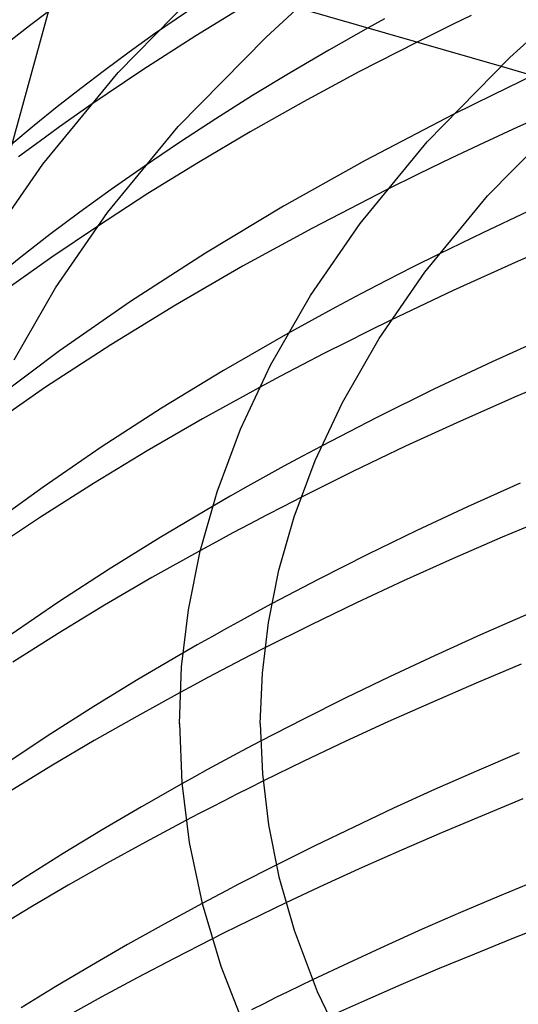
# Model space of a CAD drawing. Header units: millimetres. Extents: x -221 to 221, y -112 to 248.
# Tile 24 of 79: x -144 to -119, y 149 to 198. Entities that reach past the tile are written whole.
import ezdxf

# ---------------------------------------------------------------- set-up
doc = ezdxf.new("R2010")
doc.units = ezdxf.units.MM
doc.layers.add('HIDDEN', color=7, linetype='Continuous')
doc.layers.add('THICK', color=7, linetype='Continuous')

msp = doc.modelspace()

# ---------------------------------------------------------------- linework, layer by layer
at = {"layer": 'HIDDEN'}
for p, q in [((-133.446, 199.491), (-137.224, 196.914)), ((-132.552, 198.439), (-135.188, 196.828)), ((-142.474, 198.025), (-143.399, 197.317)), ((-121.579, 197.829), (-122.473, 197.395)), ((-143.399, 197.317), (-144.31, 196.604)), ((-125.863, 197.657), (-126.671, 197.211)), ((-122.473, 197.395), (-123.365, 196.956)), ((-135.188, 196.828), (-137.803, 195.146)), ((-123.365, 196.956), (-124.252, 196.513)), ((-120.107, 195.316), (-117.414, 194.539)), ((-137.803, 195.146), (-140.473, 193.337)), ((-118.495, 194.868), (-120.496, 193.909)), ((-120.496, 193.909), (-122.477, 192.928)), ((-117.583, 193.059), (-119.285, 192.298)), ((-119.285, 192.298), (-120.952, 191.533)), ((-120.952, 191.533), (-122.577, 190.769)), ((-122.577, 190.769), (-124.172, 189.998)), ((-137.744, 190.364), (-139.377, 189.221)), ((-124.172, 189.998), (-125.758, 189.213)), ((-139.377, 189.221), (-140.918, 188.103)), ((-140.918, 188.103), (-142.398, 186.992)), ((-142.398, 186.992), (-143.842, 185.869)), ((-140.053, 187.399), (-142.299, 185.874)), ((-123.185, 186.026), (-124.484, 185.375)), ((-143.842, 185.869), (-145.25, 184.735)), ((-142.299, 185.874), (-144.46, 184.345)), ((-124.484, 185.375), (-125.768, 184.72)), ((-125.768, 184.72), (-127.03, 184.061)), ((-127.03, 184.061), (-128.266, 183.404)), ((-128.266, 183.404), (-129.469, 182.75)), ((-129.469, 182.75), (-130.643, 182.099)), ((-125.545, 182.76), (-126.656, 182.214)), ((-126.656, 182.214), (-127.761, 181.662)), ((-127.761, 181.662), (-128.855, 181.106)), ((-128.855, 181.106), (-129.936, 180.547)), ((-129.936, 180.547), (-131.002, 179.988)), ((-131.002, 179.988), (-132.047, 179.429)), ((-128.983, 176.53), (-129.918, 176.032)), ((-129.918, 176.032), (-130.835, 175.536)), ((-130.835, 175.536), (-131.732, 175.043)), ((-131.732, 175.043), (-132.617, 174.549)), ((-132.617, 174.549), (-133.495, 174.051)), ((-133.495, 174.051), (-134.365, 173.551)), ((-130.003, 173.99), (-130.856, 173.553)), ((-130.856, 173.553), (-131.701, 173.116)), ((-131.701, 173.116), (-132.536, 172.678)), ((-132.536, 172.678), (-133.359, 172.24)), ((-133.359, 172.24), (-134.169, 171.803)), ((-134.169, 171.803), (-134.964, 171.369)), ((-131.443, 168.728), (-132.199, 168.321)), ((-132.199, 168.321), (-132.942, 167.916)), ((-133.672, 167.513), (-134.396, 167.108)), ((-132.942, 167.916), (-133.672, 167.513)), ((-134.396, 167.108), (-135.115, 166.701)), ((-135.115, 166.701), (-135.829, 166.292)), ((-131.778, 166.554), (-132.493, 166.188)), ((-132.493, 166.188), (-133.203, 165.821)), ((-133.203, 165.821), (-133.906, 165.453)), ((-134.601, 165.086), (-135.289, 164.719)), ((-133.906, 165.453), (-134.601, 165.086)), ((-135.289, 164.719), (-135.967, 164.353)), ((-136, 162.816), (-136, 162.818)), ((-136, 162.814), (-136, 162.816)), ((-136, 162.813), (-136, 162.814)), ((-136, 162.811), (-136, 162.813)), ((-136, 162.81), (-136, 162.811)), ((-136, 162.808), (-136, 162.81)), ((-131.988, 161.943), (-132.657, 161.589)), ((-133.319, 161.237), (-133.971, 160.885)), ((-132.657, 161.589), (-133.319, 161.237)), ((-133.971, 160.885), (-134.614, 160.535)), ((-135.247, 160.186), (-135.875, 159.836)), ((-134.614, 160.535), (-135.247, 160.186)), ((-131.871, 159.964), (-132.515, 159.643)), ((-133.155, 159.32), (-133.792, 158.996)), ((-132.515, 159.643), (-133.155, 159.32)), ((-133.792, 158.996), (-134.425, 158.67)), ((-135.053, 158.345), (-135.676, 158.019)), ((-134.425, 158.67), (-135.053, 158.345)), ((-131.221, 155.816), (-131.842, 155.5)), ((-131.842, 155.5), (-132.46, 155.183)), ((-133.073, 154.866), (-133.681, 154.548)), ((-132.46, 155.183), (-133.073, 154.866)), ((-133.681, 154.548), (-134.283, 154.231)), ((-134.283, 154.231), (-134.879, 153.914)), ((-130.745, 153.942), (-131.356, 153.65)), ((-131.356, 153.65), (-131.965, 153.355)), ((-132.574, 153.059), (-133.181, 152.76)), ((-131.965, 153.355), (-132.574, 153.059)), ((-133.786, 152.459), (-134.39, 152.157)), ((-133.181, 152.76), (-133.786, 152.459)), ((-129.428, 150.138), (-130.031, 149.848)), ((-130.633, 149.555), (-131.234, 149.26)), ((-130.031, 149.848), (-130.633, 149.555)), ((-131.234, 149.26), (-131.833, 148.963)), ((-131.833, 148.963), (-132.43, 148.665))]:
    msp.add_line(p, q, dxfattribs=at)
at = {"layer": 'THICK'}
for p, q in [((-141.517, 201.497), (-145.778, 186.042)), ((-139.031, 195.001), (-134.453, 199.676)), ((-131.714, 196.761), (-130.028, 198.301)), ((-130.13, 198.21), (-120.107, 195.316)), ((-126.671, 197.211), (-128.615, 196.11)), ((-119.666, 195.742), (-118.077, 197.193)), ((-137.224, 196.914), (-138.487, 196.006)), ((-136.054, 192.33), (-131.714, 196.761)), ((-124.252, 196.513), (-127.129, 195.033)), ((-138.487, 196.006), (-139.694, 195.112)), ((-128.615, 196.11), (-130.52, 194.993)), ((-123.749, 191.573), (-119.666, 195.742)), ((-142.752, 190.478), (-139.031, 195.001)), ((-139.694, 195.112), (-140.877, 194.21)), ((-130.52, 194.993), (-132.383, 193.862)), ((-127.129, 195.033), (-129.875, 193.554)), ((-140.877, 194.21), (-142.037, 193.301)), ((-132.383, 193.862), (-134.198, 192.72)), ((-142.037, 193.301), (-143.172, 192.385)), ((-140.473, 193.337), (-141.204, 192.826)), ((-129.875, 193.554), (-132.499, 192.073)), ((-141.204, 192.826), (-141.92, 192.318)), ((-122.477, 192.928), (-126.823, 190.663)), ((-120.772, 188.902), (-116.927, 192.827)), ((-143.172, 192.385), (-144.284, 191.462)), ((-141.92, 192.318), (-142.618, 191.816)), ((-139.552, 188.078), (-136.054, 192.33)), ((-134.198, 192.72), (-135.99, 191.551)), ((-132.499, 192.073), (-135.059, 190.562)), ((-142.618, 191.816), (-143.292, 191.322)), ((-135.99, 191.551), (-137.744, 190.364)), ((-127.068, 187.538), (-123.749, 191.573)), ((-143.292, 191.322), (-143.945, 190.837)), ((-145.5, 186.489), (-142.752, 190.478)), ((-135.059, 190.562), (-137.551, 189.023)), ((-126.823, 190.663), (-130.858, 188.402)), ((-137.551, 189.023), (-140.053, 187.399)), ((-125.758, 189.213), (-129.43, 187.317)), ((-123.869, 185.137), (-120.772, 188.902)), ((-142.114, 184.359), (-139.552, 188.078)), ((-130.858, 188.402), (-134.715, 186.08)), ((-118.785, 188.129), (-121.01, 187.084)), ((-129.522, 183.976), (-127.068, 187.538)), ((-129.43, 187.317), (-132.882, 185.429)), ((-121.01, 187.084), (-123.185, 186.026)), ((-115.951, 187.105), (-119.256, 185.677)), ((-134.715, 186.08), (-138.423, 183.68)), ((-119.256, 185.677), (-122.47, 184.222)), ((-132.882, 185.429), (-136.193, 183.51)), ((-126.136, 181.847), (-123.869, 185.137)), ((-144.157, 180.795), (-142.114, 184.359)), ((-122.47, 184.222), (-125.545, 182.76)), ((-138.423, 183.68), (-141.928, 181.24)), ((-131.494, 180.535), (-129.522, 183.976)), ((-136.193, 183.51), (-139.395, 181.544)), ((-130.643, 182.099), (-133.813, 180.271)), ((-127.942, 178.695), (-126.136, 181.847)), ((-117.542, 182.062), (-120.546, 180.705)), ((-141.928, 181.24), (-145.1, 178.864)), ((-139.395, 181.544), (-142.61, 179.444)), ((-120.546, 180.705), (-123.424, 179.343)), ((-133.813, 180.271), (-136.879, 178.402)), ((-132.981, 177.363), (-131.494, 180.535)), ((-116.484, 180.204), (-119.322, 179)), ((-142.61, 179.444), (-145.815, 177.223)), ((-132.047, 179.429), (-134.86, 177.876)), ((-123.424, 179.343), (-126.241, 177.949)), ((-129.293, 175.813), (-127.942, 178.695)), ((-119.322, 179), (-122.113, 177.767)), ((-136.879, 178.402), (-139.861, 176.474)), ((-134.86, 177.876), (-137.588, 176.298)), ((-126.241, 177.949), (-128.983, 176.53)), ((-122.113, 177.767), (-124.821, 176.522)), ((-134.134, 174.278), (-132.981, 177.363)), ((-139.861, 176.474), (-142.738, 174.504)), ((-137.588, 176.298), (-140.244, 174.688)), ((-124.821, 176.522), (-127.43, 175.273)), ((-130.333, 173.032), (-129.293, 175.813)), ((-127.43, 175.273), (-130.003, 173.99)), ((-142.738, 174.504), (-145.388, 172.582)), ((-140.244, 174.688), (-142.855, 173.027)), ((-119.156, 174.706), (-121.755, 173.535)), ((-134.973, 171.334), (-134.134, 174.278)), ((-134.365, 173.551), (-136.957, 172.013)), ((-121.755, 173.535), (-124.261, 172.361)), ((-142.855, 173.027), (-145.535, 171.233)), ((-131.085, 170.394), (-130.333, 173.032)), ((-117.555, 173.075), (-120.045, 172.028)), ((-124.261, 172.361), (-126.703, 171.171)), ((-136.957, 172.013), (-139.477, 170.446)), ((-120.045, 172.028), (-122.507, 170.956)), ((-134.964, 171.369), (-137.357, 170.028)), ((-135.553, 168.441), (-134.973, 171.334)), ((-126.703, 171.171), (-129.109, 169.954)), ((-122.507, 170.956), (-124.918, 169.869)), ((-139.477, 170.446), (-141.955, 168.83)), ((-137.357, 170.028), (-139.698, 168.662)), ((-131.602, 167.816), (-131.085, 170.394)), ((-129.109, 169.954), (-131.443, 168.728)), ((-124.918, 169.869), (-127.255, 168.779)), ((-141.955, 168.83), (-144.362, 167.184)), ((-139.698, 168.662), (-141.985, 167.273)), ((-127.255, 168.779), (-129.528, 167.68)), ((-135.889, 165.619), (-135.553, 168.441)), ((-118.782, 168.217), (-121.117, 167.197)), ((-131.901, 165.305), (-131.602, 167.816)), ((-129.528, 167.68), (-131.778, 166.554)), ((-141.985, 167.273), (-144.227, 165.856)), ((-121.117, 167.197), (-123.4, 166.165)), ((-135.829, 166.292), (-138.053, 164.985)), ((-123.4, 166.165), (-125.613, 165.13)), ((-136, 162.808), (-135.889, 165.619)), ((-119.113, 165.744), (-121.332, 164.813)), ((-132, 162.818), (-131.901, 165.305)), ((-125.613, 165.13), (-127.768, 164.088)), ((-138.053, 164.985), (-140.225, 163.658)), ((-121.332, 164.813), (-123.531, 163.861)), ((-135.967, 164.353), (-138.11, 163.169)), ((-127.768, 164.088), (-129.9, 163.021)), ((-140.225, 163.658), (-142.353, 162.304)), ((-123.531, 163.861), (-125.695, 162.895)), ((-138.11, 163.169), (-140.207, 161.969)), ((-136, 162.818), (-135.879, 159.882)), ((-132, 162.818), (-132, 162.816)), ((-132, 162.816), (-132, 162.814)), ((-132, 162.814), (-132, 162.813)), ((-132, 162.813), (-132, 162.811)), ((-132, 162.811), (-132, 162.81)), ((-132, 162.81), (-132, 162.808)), ((-132, 162.808), (-131.901, 160.32)), ((-129.9, 163.021), (-131.988, 161.943)), ((-125.695, 162.895), (-127.806, 161.924)), ((-142.353, 162.304), (-144.462, 160.907)), ((-140.207, 161.969), (-142.263, 160.751)), ((-127.806, 161.924), (-129.851, 160.953)), ((-119.217, 161.366), (-121.319, 160.463)), ((-142.263, 160.751), (-144.277, 159.516)), ((-129.851, 160.953), (-131.871, 159.964)), ((-131.901, 160.32), (-131.602, 157.808)), ((-121.319, 160.463), (-123.391, 159.546)), ((-135.875, 159.836), (-137.868, 158.702)), ((-135.879, 159.882), (-135.512, 156.932)), ((-123.391, 159.546), (-125.418, 158.622)), ((-119.028, 159.085), (-121.044, 158.259)), ((-137.868, 158.702), (-139.822, 157.552)), ((-125.418, 158.622), (-127.387, 157.698)), ((-121.044, 158.259), (-123.041, 157.418)), ((-135.676, 158.019), (-137.678, 156.949)), ((-131.602, 157.808), (-131.085, 155.232)), ((-139.822, 157.552), (-141.737, 156.385)), ((-127.387, 157.698), (-129.312, 156.767)), ((-123.041, 157.418), (-125.021, 156.56)), ((-137.678, 156.949), (-139.604, 155.888)), ((-135.512, 156.932), (-134.878, 153.908)), ((-141.737, 156.385), (-143.614, 155.202)), ((-129.312, 156.767), (-131.221, 155.816)), ((-125.021, 156.56), (-126.973, 155.691)), ((-139.604, 155.888), (-141.489, 154.816)), ((-126.973, 155.691), (-128.885, 154.816)), ((-143.614, 155.202), (-145.481, 153.982)), ((-131.085, 155.232), (-130.334, 152.597)), ((-118.288, 155.068), (-120.206, 154.275)), ((-141.489, 154.816), (-143.343, 153.73)), ((-128.885, 154.816), (-130.745, 153.942)), ((-134.879, 153.914), (-136.752, 152.897)), ((-134.878, 153.908), (-133.957, 150.822)), ((-120.206, 154.275), (-122.111, 153.464)), ((-143.343, 153.73), (-145.165, 152.629)), ((-122.111, 153.464), (-123.996, 152.64)), ((-136.752, 152.897), (-138.567, 151.881)), ((-117.672, 152.909), (-119.566, 152.164)), ((-130.334, 152.597), (-129.189, 149.565)), ((-123.996, 152.64), (-125.851, 151.808)), ((-134.39, 152.157), (-136.262, 151.202)), ((-119.566, 152.164), (-121.421, 151.415)), ((-138.567, 151.881), (-140.35, 150.852)), ((-125.851, 151.808), (-127.664, 150.973)), ((-136.262, 151.202), (-138.092, 150.242)), ((-127.664, 150.973), (-129.428, 150.138)), ((-121.421, 151.415), (-123.244, 150.661)), ((-140.35, 150.852), (-142.102, 149.81)), ((-133.957, 150.822), (-132.686, 147.578)), ((-123.244, 150.661), (-125.056, 149.891)), ((-138.092, 150.242), (-139.867, 149.286)), ((-142.102, 149.81), (-143.823, 148.756)), ((-129.189, 149.565), (-127.671, 146.417)), ((-125.056, 149.891), (-126.853, 149.108)), ((-139.867, 149.286), (-141.582, 148.336)), ((-126.853, 149.108), (-128.625, 148.317))]:
    msp.add_line(p, q, dxfattribs=at)

doc.saveas('drawing.dxf')
